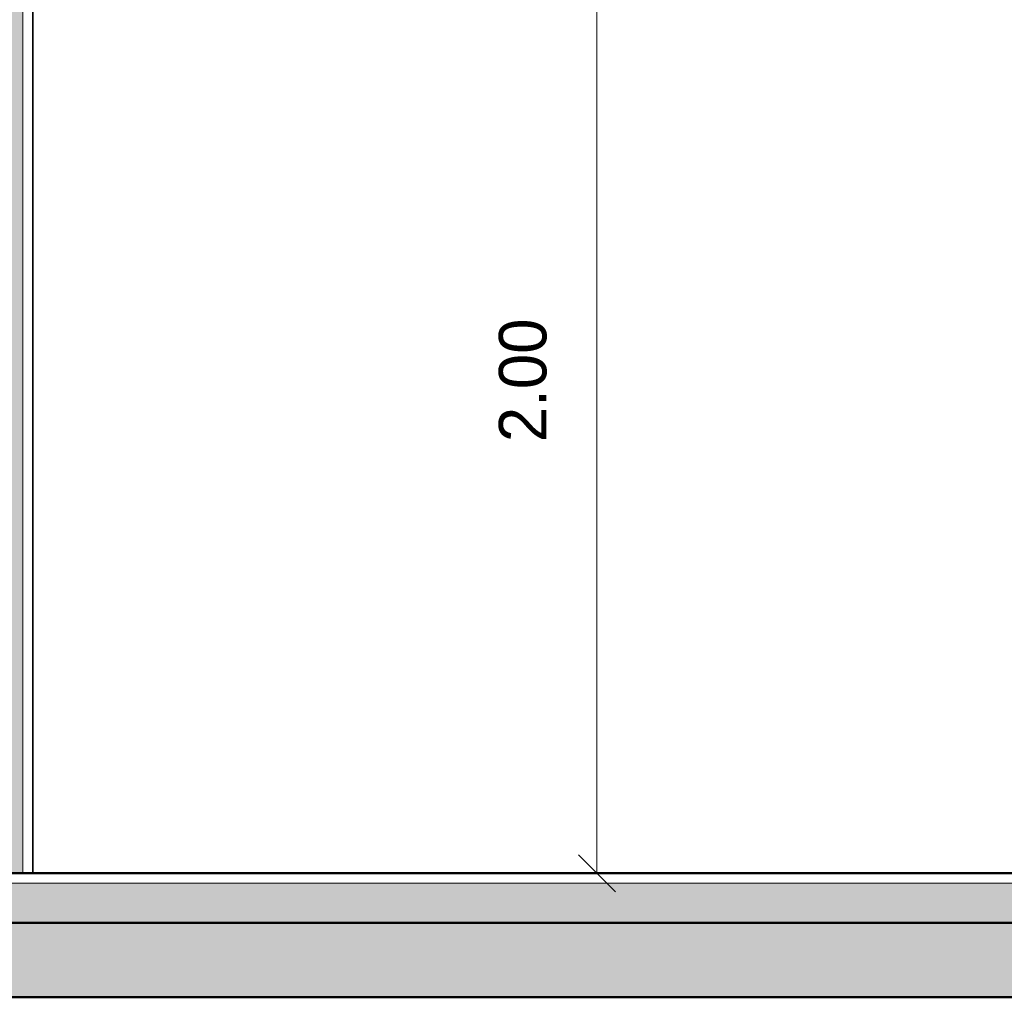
# Model space of a CAD drawing. Header units: metres. Extents: x -32 to 90, y -28 to 32.
# Tile 11 of 148: x 29.97 to 31.96, y -0.25 to 1.72. Entities that reach past the tile are written whole.
import ezdxf

# ---------------------------------------------------------------- set-up
doc = ezdxf.new("R2010")
doc.units = ezdxf.units.M
for name, color, linetype, lineweight in [('A-ANNO-DIMS', 4, 'Continuous', 9), ('A-ANNO-DIMS-50', 211, 'Continuous', 9), ('A-FLOR', 192, 'Continuous', 18), ('A-FLOR-MCUT', 51, 'Continuous', 18), ('A-FLOR-PATT', 8, 'Continuous', 50), ('A-WALL', 113, 'Continuous', 18), ('A-WALL-PATT', 111, 'Continuous', 35)]:
    doc.layers.add(name, color=color, linetype=linetype, lineweight=lineweight)
doc.styles.add('Century Gothic_4', font='GOTHIC.TTF', dxfattribs={"height": 0.095807})
doc.dimstyles.new('Diagonal_-_2MM_Century_Gothic_-_M_2', dxfattribs={"dimscale": 0.3048, "dimtxt": 0.1, "dimasz": 0.246063, "dimexe": 0.032808, "dimexo": 0.0625, "dimgap": 0.246063, "dimtad": 1, "dimrnd": 0.01, "dimzin": 0, "dimdsep": 46, "dimtxsty": 'Century Gothic_4', "dimblk1": 'OBLIQUE', "dimblk2": 'OBLIQUE', "dimsah": 1, "dimcen": 0.09, "dimdle": 0.032808, "dimazin": 0, "dimtfac": 1, "dimtdec": 4, "dimtix": 1, "dimtmove": 0, "dimatfit": 3, "dimfxl": 0.328084, "dimfxlon": 1, "dimtvp": 1, "dimtolj": 1, "dimtzin": 0, "dimarcsym": 2})

# ---------------------------------------------------------------- blocks, each defined once
blk = doc.blocks.new('DIMBLOCK106-Corte AA')
at = {"layer": 'A-ANNO-DIMS-50', "lineweight": 35, "transparency": 16777216}
for p, q in [((31.1371, 1.9988), (31.0996, 2.0363)), ((31.1371, 1.9988), (31.1746, 1.9613)), ((31.1371, 0), (31.0996, 0.0375)), ((31.1371, 0), (31.1746, -0.0375))]:
    blk.add_line(p, q, dxfattribs=at)
at = {"layer": 'A-ANNO-DIMS-50', "transparency": 16777216}
for p, q in [((31.0371, 1.9988), (31.1471, 1.9988)), ((31.1371, 1.9988), (31.0371, 1.9988)), ((31.1371, 0), (31.1371, 1.9988)), ((31.0371, 0), (31.1471, 0)), ((31.1371, 0), (31.0371, 0))]:
    blk.add_line(p, q, dxfattribs=at)
at = {"layer": 'A-ANNO-DIMS-50', "color": 0, "transparency": 16777216, "insert": (30.9393, 0.8692), "char_height": 0.09581, "width": 0.312381, "attachment_point": 1, "rotation": 90, "line_spacing_factor": 0.984117, "style": 'Century Gothic_4'}
blk.add_mtext('2.00', dxfattribs=at)
blk = doc.blocks.new('_Oblique')
at = {"color": 0, "linetype": 'ByBlock', "lineweight": -2}
blk.add_line((-0.5, -0.5), (0.5, 0.5), dxfattribs=at)

msp = doc.modelspace()

# ---------------------------------------------------------------- hatches: boundary and pattern name
at = {"layer": 'A-FLOR-PATT', "lineweight": 18}
for points in [[(31.9994, -0.1), (36.1994, -0.1), (36.1994, -0.02), (29.8494, -0.02), (29.8494, -0.1), (31.6342, -0.1)], [(52.5744, -0.25), (57.7117, -0.25), (57.7117, -0.1), (27.9089, -0.1), (27.9089, -0.25), (50.261, -0.25)]]:
    msp.add_hatch(color=256, dxfattribs=at).paths.add_polyline_path(points, flags=0)
at = {"layer": 'A-WALL-PATT'}
msp.add_hatch(color=256, dxfattribs=at).paths.add_polyline_path([(29.9794, 0), (29.9794, 3.85), (29.8494, 3.85), (29.8494, 0)], flags=0)

# ---------------------------------------------------------------- linework, layer by layer
at = {"layer": 'A-FLOR', "lineweight": 50}
for p, q in [((36.3491, 0), (29.8494, 0)), ((57.7117, -0.1), (27.9089, -0.1)), ((27.9089, -0.25), (57.7117, -0.25))]:
    msp.add_line(p, q, dxfattribs=at)
at = {"layer": 'A-FLOR-MCUT'}
msp.add_line((56.1561, -0.02), (29.8494, -0.02), dxfattribs=at)
at = {"layer": 'A-WALL'}
msp.add_line((29.9794, 0), (29.9794, 3.2), dxfattribs=at)
at = {"layer": 'A-WALL', "lineweight": 35}
msp.add_line((29.9994, 0), (29.9994, 1.99), dxfattribs=at)

# ---------------------------------------------------------------- dimensions: what is measured, and where the dimension line sits
at = {"layer": 'A-ANNO-DIMS'}
dim = msp.add_linear_dim(base=(31.1371, 1.9988), p1=(31.0371, 0), p2=(31.0371, 1.9988), angle=90, dimstyle='Diagonal_-_2MM_Century_Gothic_-_M_2', override={"dimpost": '<>', "dimfxl": 1.99881}, dxfattribs=at)
dim.commit()
dim.dimension.update_dxf_attribs({"geometry": 'DIMBLOCK106-Corte AA', "text_midpoint": (31.0117, 0.9994)})

doc.saveas('drawing.dxf')
